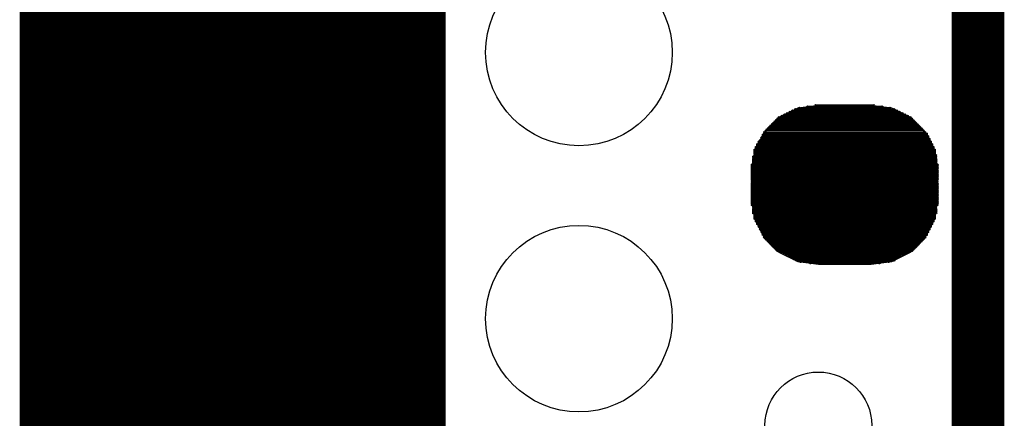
# Model space of a CAD drawing. Extents: x 0 to 126, y 0 to 22.
# Tile 26 of 60: x 15.798 to 17.647, y 7.849 to 8.599. Entities that reach past the tile are written whole.
import ezdxf

# ---------------------------------------------------------------- set-up
doc = ezdxf.new("R2010")
doc.units = 0
doc.layers.get('0').update_dxf_attribs({"linetype": 'CONTINUOUS'})
for name, color, linetype in [('SEEEDSTUDIOXIAONRF52840V1_1_GTO', 10, 'CONTINUOUS'), ('SEEEDSTUDIOXIAONRF52840V1_1_GTS', 9, 'CONTINUOUS'), ('SEEEDSTUDIOXIAONRF52840V1_1_TXT', 12, 'CONTINUOUS')]:
    doc.layers.add(name, color=color, linetype=linetype)

# ---------------------------------------------------------------- blocks, each defined once
blk = doc.blocks.new('ROUND_54')
blk.add_circle((0, 0), 0.1753)
blk = doc.blocks.new('ROUND_2')
blk.add_circle((0, 0), 0)
blk = doc.blocks.new('ROUND_1')
blk.add_circle((0, 0), 0.00127)
blk = doc.blocks.new('ROUND_85')
blk.add_circle((0, 0), 0.1003)

msp = doc.modelspace()

# ---------------------------------------------------------------- linework, layer by layer
at = {"layer": 'SEEEDSTUDIOXIAONRF52840V1_1_GTO'}
for points, const_width in [([(17.59712, 13.03782), (17.59712, 6.29158)], 0.09906), ([(16.19758, 7.43712), (16.19758, 11.63828)], 0.8001)]:
    msp.add_lwpolyline(points, dxfattribs=dict(at, const_width=const_width))
at = {"layer": 'SEEEDSTUDIOXIAONRF52840V1_1_GTS'}
for points in [[(17.22374, 8.41502), (17.2593, 8.4328)], [(17.2593, 8.4328), (17.2974, 8.43788)], [(17.2974, 8.43788), (17.39646, 8.43788)], [(17.39646, 8.43788), (17.43456, 8.4328)], [(17.43456, 8.4328), (17.47012, 8.41502)], [(17.1958, 8.38708), (17.22374, 8.41502)], [(17.47012, 8.41502), (17.49806, 8.38708)], [(17.17802, 8.35152), (17.1958, 8.38708)], [(17.49806, 8.38708), (17.51584, 8.35152)], [(17.17294, 8.31342), (17.17802, 8.35152)], [(17.51584, 8.35152), (17.52092, 8.31342)], [(17.17294, 8.26262), (17.17294, 8.31342)], [(17.52092, 8.31342), (17.52092, 8.26262)], [(17.17802, 8.22452), (17.17294, 8.26262)], [(17.52092, 8.26262), (17.51584, 8.22452)], [(17.1958, 8.18896), (17.17802, 8.22452)], [(17.51584, 8.22452), (17.49806, 8.18896)], [(17.22374, 8.16102), (17.1958, 8.18896)], [(17.49806, 8.18896), (17.47012, 8.16102)], [(17.2593, 8.14324), (17.22374, 8.16102)], [(17.47012, 8.16102), (17.43456, 8.14324)], [(17.2974, 8.13816), (17.2593, 8.14324)], [(17.39646, 8.13816), (17.2974, 8.13816)], [(17.43456, 8.14324), (17.39646, 8.13816)]]:
    msp.add_lwpolyline(points, dxfattribs=at)
at = {"layer": 'SEEEDSTUDIOXIAONRF52840V1_1_GTS', "const_width": 0.00254}
for points in [[(17.26184, 8.4328), (17.43202, 8.4328)], [(17.41678, 8.43534), (17.27708, 8.43534)], [(17.29232, 8.43788), (17.40154, 8.43788)], [(17.2212, 8.41248), (17.47266, 8.41248)], [(17.47012, 8.41502), (17.22374, 8.41502)], [(17.22882, 8.41756), (17.46504, 8.41756)], [(17.45996, 8.4201), (17.2339, 8.4201)], [(17.23898, 8.42264), (17.45488, 8.42264)], [(17.4498, 8.42518), (17.24406, 8.42518)], [(17.24914, 8.42772), (17.44472, 8.42772)], [(17.43964, 8.43026), (17.25422, 8.43026)], [(17.49044, 8.3947), (17.20342, 8.3947)], [(17.20596, 8.39724), (17.4879, 8.39724)], [(17.48536, 8.39978), (17.2085, 8.39978)], [(17.21104, 8.40232), (17.48282, 8.40232)], [(17.48028, 8.40486), (17.21358, 8.40486)], [(17.21612, 8.4074), (17.47774, 8.4074)], [(17.4752, 8.40994), (17.21866, 8.40994)], [(17.19072, 8.37692), (17.50314, 8.37692)], [(17.19326, 8.382), (17.5006, 8.382)], [(17.50314, 8.37946), (17.19326, 8.37946)], [(17.1958, 8.38708), (17.49806, 8.38708)], [(17.5006, 8.38454), (17.1958, 8.38454)], [(17.49552, 8.38962), (17.19834, 8.38962)], [(17.20088, 8.39216), (17.49298, 8.39216)], [(17.5133, 8.35914), (17.18056, 8.35914)], [(17.51076, 8.36422), (17.1831, 8.36422)], [(17.1831, 8.36168), (17.51076, 8.36168)], [(17.50822, 8.3693), (17.18564, 8.3693)], [(17.18564, 8.36676), (17.50822, 8.36676)], [(17.18818, 8.37184), (17.50568, 8.37184)], [(17.50568, 8.37438), (17.19072, 8.37438)], [(17.17548, 8.34136), (17.51838, 8.34136)], [(17.51838, 8.33882), (17.17548, 8.33882)], [(17.51584, 8.35406), (17.17802, 8.35406)], [(17.17802, 8.35152), (17.51584, 8.35152)], [(17.51584, 8.34898), (17.17802, 8.34898)], [(17.17802, 8.34644), (17.51584, 8.34644)], [(17.51838, 8.3439), (17.17802, 8.3439)], [(17.18056, 8.3566), (17.5133, 8.3566)], [(17.17294, 8.32612), (17.52092, 8.32612)], [(17.52092, 8.32358), (17.17294, 8.32358)], [(17.17294, 8.32104), (17.52092, 8.32104)], [(17.17548, 8.33628), (17.51838, 8.33628)], [(17.51838, 8.33374), (17.17548, 8.33374)], [(17.17548, 8.3312), (17.51838, 8.3312)], [(17.51838, 8.32866), (17.17548, 8.32866)], [(17.52092, 8.3185), (17.17294, 8.3185)], [(17.17294, 8.31596), (17.52092, 8.31596)], [(17.52092, 8.31342), (17.17294, 8.31342)], [(17.17294, 8.31088), (17.52092, 8.31088)], [(17.52092, 8.30834), (17.17294, 8.30834)], [(17.17294, 8.3058), (17.52092, 8.3058)], [(17.52092, 8.30326), (17.17294, 8.30326)], [(17.17294, 8.30072), (17.52092, 8.30072)], [(17.52092, 8.29818), (17.17294, 8.29818)], [(17.17294, 8.29564), (17.52092, 8.29564)], [(17.52092, 8.2931), (17.17294, 8.2931)], [(17.17294, 8.29056), (17.52092, 8.29056)], [(17.52092, 8.28802), (17.17294, 8.28802)], [(17.17294, 8.28548), (17.52092, 8.28548)], [(17.52092, 8.28294), (17.17294, 8.28294)], [(17.17294, 8.2804), (17.52092, 8.2804)], [(17.52092, 8.27786), (17.17294, 8.27786)], [(17.17294, 8.27532), (17.52092, 8.27532)], [(17.52092, 8.27278), (17.17294, 8.27278)], [(17.17294, 8.27024), (17.52092, 8.27024)], [(17.52092, 8.2677), (17.17294, 8.2677)], [(17.17294, 8.26516), (17.52092, 8.26516)], [(17.52092, 8.26262), (17.17294, 8.26262)], [(17.17294, 8.26008), (17.52092, 8.26008)], [(17.52092, 8.25754), (17.17294, 8.25754)], [(17.17294, 8.255), (17.52092, 8.255)], [(17.52092, 8.25246), (17.17294, 8.25246)], [(17.17294, 8.24992), (17.52092, 8.24992)], [(17.51838, 8.24738), (17.17548, 8.24738)], [(17.17548, 8.24484), (17.51838, 8.24484)], [(17.51838, 8.2423), (17.17548, 8.2423)], [(17.17548, 8.23976), (17.51838, 8.23976)], [(17.51838, 8.23722), (17.17548, 8.23722)], [(17.17548, 8.23468), (17.51838, 8.23468)], [(17.51584, 8.23214), (17.17802, 8.23214)], [(17.17802, 8.2296), (17.51584, 8.2296)], [(17.51584, 8.22706), (17.17802, 8.22706)], [(17.17802, 8.22452), (17.51584, 8.22452)], [(17.5133, 8.22198), (17.18056, 8.22198)], [(17.18056, 8.21944), (17.5133, 8.21944)], [(17.51076, 8.2169), (17.1831, 8.2169)], [(17.1831, 8.21436), (17.51076, 8.21436)], [(17.50822, 8.21182), (17.18564, 8.21182)], [(17.18564, 8.20928), (17.50822, 8.20928)], [(17.50568, 8.20674), (17.18818, 8.20674)], [(17.18818, 8.2042), (17.50568, 8.2042)], [(17.50314, 8.20166), (17.19072, 8.20166)], [(17.19072, 8.19912), (17.50314, 8.19912)], [(17.5006, 8.19658), (17.19326, 8.19658)], [(17.19326, 8.19404), (17.5006, 8.19404)], [(17.49806, 8.1915), (17.1958, 8.1915)], [(17.1958, 8.18896), (17.49806, 8.18896)], [(17.49552, 8.18642), (17.19834, 8.18642)], [(17.20088, 8.18388), (17.49298, 8.18388)], [(17.49044, 8.18134), (17.20342, 8.18134)], [(17.20596, 8.1788), (17.4879, 8.1788)], [(17.48536, 8.17626), (17.2085, 8.17626)], [(17.21104, 8.17372), (17.48282, 8.17372)], [(17.48028, 8.17118), (17.21358, 8.17118)], [(17.21612, 8.16864), (17.47774, 8.16864)], [(17.4752, 8.1661), (17.21866, 8.1661)], [(17.2212, 8.16356), (17.47266, 8.16356)], [(17.46758, 8.16102), (17.22628, 8.16102)], [(17.23136, 8.15848), (17.4625, 8.15848)], [(17.45742, 8.15594), (17.23644, 8.15594)], [(17.24152, 8.1534), (17.45234, 8.1534)], [(17.44726, 8.15086), (17.2466, 8.15086)], [(17.25168, 8.14832), (17.44218, 8.14832)], [(17.43964, 8.14578), (17.25676, 8.14578)], [(17.26438, 8.14324), (17.42948, 8.14324)], [(17.4117, 8.1407), (17.28216, 8.1407)]]:
    msp.add_lwpolyline(points, dxfattribs=at)

# ---------------------------------------------------------------- block references
at = {"layer": 'SEEEDSTUDIOXIAONRF52840V1_1_GTS'}
for name, p in [('ROUND_54', (16.84782, 8.53694)), ('ROUND_2', (17.39646, 8.43788)), ('ROUND_2', (17.2974, 8.43788)), ('ROUND_2', (17.39646, 8.43788)), ('ROUND_2', (17.43456, 8.4328)), ('ROUND_2', (17.2593, 8.4328)), ('ROUND_1', (17.26184, 8.4328)), ('ROUND_1', (17.27708, 8.43534)), ('ROUND_1', (17.29232, 8.43788)), ('ROUND_1', (17.40154, 8.43788)), ('ROUND_1', (17.41678, 8.43534)), ('ROUND_1', (17.43202, 8.4328)), ('ROUND_2', (17.47012, 8.41502)), ('ROUND_2', (17.22374, 8.41502)), ('ROUND_1', (17.2212, 8.41248)), ('ROUND_1', (17.22374, 8.41502)), ('ROUND_1', (17.22882, 8.41756)), ('ROUND_1', (17.2339, 8.4201)), ('ROUND_1', (17.23898, 8.42264)), ('ROUND_1', (17.24406, 8.42518)), ('ROUND_1', (17.24914, 8.42772)), ('ROUND_1', (17.25422, 8.43026)), ('ROUND_1', (17.43964, 8.43026)), ('ROUND_1', (17.44472, 8.42772)), ('ROUND_1', (17.4498, 8.42518)), ('ROUND_1', (17.45488, 8.42264)), ('ROUND_1', (17.45996, 8.4201)), ('ROUND_1', (17.46504, 8.41756)), ('ROUND_1', (17.47012, 8.41502)), ('ROUND_1', (17.47266, 8.41248)), ('ROUND_1', (17.20342, 8.3947)), ('ROUND_1', (17.20596, 8.39724)), ('ROUND_1', (17.2085, 8.39978)), ('ROUND_1', (17.21104, 8.40232)), ('ROUND_1', (17.21358, 8.40486)), ('ROUND_1', (17.21612, 8.4074)), ('ROUND_1', (17.21866, 8.40994)), ('ROUND_1', (17.4752, 8.40994)), ('ROUND_1', (17.47774, 8.4074)), ('ROUND_1', (17.48028, 8.40486)), ('ROUND_1', (17.48282, 8.40232)), ('ROUND_1', (17.48536, 8.39978)), ('ROUND_1', (17.4879, 8.39724)), ('ROUND_1', (17.49044, 8.3947)), ('ROUND_2', (17.49806, 8.38708)), ('ROUND_2', (17.1958, 8.38708)), ('ROUND_1', (17.19072, 8.37692)), ('ROUND_1', (17.19326, 8.382)), ('ROUND_1', (17.19326, 8.37946)), ('ROUND_1', (17.1958, 8.38708)), ('ROUND_1', (17.1958, 8.38454)), ('ROUND_1', (17.19834, 8.38962)), ('ROUND_1', (17.20088, 8.39216)), ('ROUND_1', (17.49298, 8.39216)), ('ROUND_1', (17.49552, 8.38962)), ('ROUND_1', (17.49806, 8.38708)), ('ROUND_1', (17.5006, 8.38454)), ('ROUND_1', (17.5006, 8.382)), ('ROUND_1', (17.50314, 8.37946)), ('ROUND_1', (17.50314, 8.37692)), ('ROUND_1', (17.18056, 8.35914)), ('ROUND_1', (17.1831, 8.36422)), ('ROUND_1', (17.1831, 8.36168)), ('ROUND_1', (17.18564, 8.3693)), ('ROUND_1', (17.18564, 8.36676)), ('ROUND_1', (17.18818, 8.37184)), ('ROUND_1', (17.19072, 8.37438)), ('ROUND_1', (17.50568, 8.37438)), ('ROUND_1', (17.50568, 8.37184)), ('ROUND_1', (17.50822, 8.3693)), ('ROUND_1', (17.50822, 8.36676)), ('ROUND_1', (17.51076, 8.36422)), ('ROUND_1', (17.51076, 8.36168)), ('ROUND_1', (17.5133, 8.35914)), ('ROUND_2', (17.51584, 8.35152)), ('ROUND_2', (17.17802, 8.35152)), ('ROUND_1', (17.17548, 8.34136)), ('ROUND_1', (17.17548, 8.33882)), ('ROUND_1', (17.17802, 8.35406)), ('ROUND_1', (17.17802, 8.35152)), ('ROUND_1', (17.17802, 8.34898)), ('ROUND_1', (17.17802, 8.34644)), ('ROUND_1', (17.17802, 8.3439)), ('ROUND_1', (17.18056, 8.3566)), ('ROUND_1', (17.5133, 8.3566)), ('ROUND_1', (17.51584, 8.35406)), ('ROUND_1', (17.51584, 8.35152)), ('ROUND_1', (17.51584, 8.34898)), ('ROUND_1', (17.51584, 8.34644)), ('ROUND_1', (17.51838, 8.3439)), ('ROUND_1', (17.51838, 8.34136)), ('ROUND_1', (17.51838, 8.33882)), ('ROUND_1', (17.17294, 8.32612)), ('ROUND_1', (17.17294, 8.32358)), ('ROUND_1', (17.17294, 8.32104)), ('ROUND_1', (17.17548, 8.33628)), ('ROUND_1', (17.17548, 8.33374)), ('ROUND_1', (17.17548, 8.3312)), ('ROUND_1', (17.17548, 8.32866)), ('ROUND_1', (17.51838, 8.33628)), ('ROUND_1', (17.51838, 8.33374)), ('ROUND_1', (17.51838, 8.3312)), ('ROUND_1', (17.51838, 8.32866)), ('ROUND_1', (17.52092, 8.32612)), ('ROUND_1', (17.52092, 8.32358)), ('ROUND_1', (17.52092, 8.32104)), ('ROUND_2', (17.52092, 8.31342)), ('ROUND_2', (17.17294, 8.31342)), ('ROUND_1', (17.17294, 8.3185)), ('ROUND_1', (17.17294, 8.31596)), ('ROUND_1', (17.17294, 8.31342)), ('ROUND_1', (17.17294, 8.31088)), ('ROUND_1', (17.17294, 8.30834)), ('ROUND_1', (17.17294, 8.3058)), ('ROUND_1', (17.17294, 8.30326)), ('ROUND_1', (17.52092, 8.3185)), ('ROUND_1', (17.52092, 8.31596)), ('ROUND_1', (17.52092, 8.31342)), ('ROUND_1', (17.52092, 8.31088)), ('ROUND_1', (17.52092, 8.30834)), ('ROUND_1', (17.52092, 8.3058)), ('ROUND_1', (17.52092, 8.30326)), ('ROUND_1', (17.17294, 8.30072)), ('ROUND_1', (17.17294, 8.29818)), ('ROUND_1', (17.17294, 8.29564)), ('ROUND_1', (17.17294, 8.2931)), ('ROUND_1', (17.17294, 8.29056)), ('ROUND_1', (17.17294, 8.28802)), ('ROUND_1', (17.17294, 8.28548)), ('ROUND_1', (17.17294, 8.28294)), ('ROUND_1', (17.52092, 8.30072)), ('ROUND_1', (17.52092, 8.29818)), ('ROUND_1', (17.52092, 8.29564)), ('ROUND_1', (17.52092, 8.2931)), ('ROUND_1', (17.52092, 8.29056)), ('ROUND_1', (17.52092, 8.28802)), ('ROUND_1', (17.52092, 8.28548)), ('ROUND_1', (17.52092, 8.28294)), ('ROUND_1', (17.17294, 8.2804)), ('ROUND_1', (17.17294, 8.27786)), ('ROUND_1', (17.17294, 8.27532)), ('ROUND_1', (17.17294, 8.27278)), ('ROUND_1', (17.17294, 8.27024)), ('ROUND_1', (17.17294, 8.2677)), ('ROUND_1', (17.17294, 8.26516)), ('ROUND_1', (17.52092, 8.2804)), ('ROUND_1', (17.52092, 8.27786)), ('ROUND_1', (17.52092, 8.27532)), ('ROUND_1', (17.52092, 8.27278)), ('ROUND_1', (17.52092, 8.27024)), ('ROUND_1', (17.52092, 8.2677)), ('ROUND_1', (17.52092, 8.26516)), ('ROUND_2', (17.52092, 8.26262)), ('ROUND_2', (17.17294, 8.26262)), ('ROUND_1', (17.17294, 8.26262)), ('ROUND_1', (17.17294, 8.26008)), ('ROUND_1', (17.17294, 8.25754)), ('ROUND_1', (17.17294, 8.255)), ('ROUND_1', (17.17294, 8.25246)), ('ROUND_1', (17.17294, 8.24992)), ('ROUND_1', (17.17548, 8.24738)), ('ROUND_1', (17.51838, 8.24738)), ('ROUND_1', (17.52092, 8.26262)), ('ROUND_1', (17.52092, 8.26008)), ('ROUND_1', (17.52092, 8.25754)), ('ROUND_1', (17.52092, 8.255)), ('ROUND_1', (17.52092, 8.25246)), ('ROUND_1', (17.52092, 8.24992)), ('ROUND_1', (17.17548, 8.24484)), ('ROUND_1', (17.17548, 8.2423)), ('ROUND_1', (17.17548, 8.23976)), ('ROUND_1', (17.17548, 8.23722)), ('ROUND_1', (17.17548, 8.23468)), ('ROUND_1', (17.17802, 8.23214)), ('ROUND_1', (17.17802, 8.2296)), ('ROUND_1', (17.51584, 8.23214)), ('ROUND_1', (17.51584, 8.2296)), ('ROUND_1', (17.51838, 8.24484)), ('ROUND_1', (17.51838, 8.2423)), ('ROUND_1', (17.51838, 8.23976)), ('ROUND_1', (17.51838, 8.23722)), ('ROUND_1', (17.51838, 8.23468)), ('ROUND_2', (17.51584, 8.22452)), ('ROUND_2', (17.17802, 8.22452)), ('ROUND_54', (16.84782, 8.03656)), ('ROUND_1', (17.17802, 8.22706)), ('ROUND_1', (17.17802, 8.22452)), ('ROUND_1', (17.18056, 8.22198)), ('ROUND_1', (17.18056, 8.21944)), ('ROUND_1', (17.1831, 8.2169)), ('ROUND_1', (17.1831, 8.21436)), ('ROUND_1', (17.18564, 8.21182)), ('ROUND_1', (17.18564, 8.20928)), ('ROUND_1', (17.50822, 8.21182)), ('ROUND_1', (17.50822, 8.20928)), ('ROUND_1', (17.51076, 8.2169)), ('ROUND_1', (17.51076, 8.21436)), ('ROUND_1', (17.5133, 8.22198)), ('ROUND_1', (17.5133, 8.21944)), ('ROUND_1', (17.51584, 8.22706)), ('ROUND_1', (17.51584, 8.22452)), ('ROUND_1', (17.18818, 8.20674)), ('ROUND_1', (17.18818, 8.2042)), ('ROUND_1', (17.19072, 8.20166)), ('ROUND_1', (17.19072, 8.19912)), ('ROUND_1', (17.19326, 8.19658)), ('ROUND_1', (17.19326, 8.19404)), ('ROUND_1', (17.1958, 8.1915)), ('ROUND_1', (17.49806, 8.1915)), ('ROUND_1', (17.5006, 8.19658)), ('ROUND_1', (17.5006, 8.19404)), ('ROUND_1', (17.50314, 8.20166)), ('ROUND_1', (17.50314, 8.19912)), ('ROUND_1', (17.50568, 8.20674)), ('ROUND_1', (17.50568, 8.2042)), ('ROUND_2', (17.49806, 8.18896)), ('ROUND_2', (17.1958, 8.18896)), ('ROUND_1', (17.1958, 8.18896)), ('ROUND_1', (17.19834, 8.18642)), ('ROUND_1', (17.20088, 8.18388)), ('ROUND_1', (17.20342, 8.18134)), ('ROUND_1', (17.20596, 8.1788)), ('ROUND_1', (17.2085, 8.17626)), ('ROUND_1', (17.21104, 8.17372)), ('ROUND_1', (17.48282, 8.17372)), ('ROUND_1', (17.48536, 8.17626)), ('ROUND_1', (17.4879, 8.1788)), ('ROUND_1', (17.49044, 8.18134)), ('ROUND_1', (17.49298, 8.18388)), ('ROUND_1', (17.49552, 8.18642)), ('ROUND_1', (17.49806, 8.18896)), ('ROUND_2', (17.47012, 8.16102)), ('ROUND_2', (17.22374, 8.16102)), ('ROUND_1', (17.21358, 8.17118)), ('ROUND_1', (17.21612, 8.16864)), ('ROUND_1', (17.21866, 8.1661)), ('ROUND_1', (17.2212, 8.16356)), ('ROUND_1', (17.22628, 8.16102)), ('ROUND_1', (17.23136, 8.15848)), ('ROUND_1', (17.23644, 8.15594)), ('ROUND_1', (17.24152, 8.1534)), ('ROUND_1', (17.45234, 8.1534)), ('ROUND_1', (17.45742, 8.15594)), ('ROUND_1', (17.4625, 8.15848)), ('ROUND_1', (17.46758, 8.16102)), ('ROUND_1', (17.47266, 8.16356)), ('ROUND_1', (17.4752, 8.1661)), ('ROUND_1', (17.47774, 8.16864)), ('ROUND_1', (17.48028, 8.17118)), ('ROUND_2', (17.43456, 8.14324)), ('ROUND_2', (17.2593, 8.14324)), ('ROUND_2', (17.39646, 8.13816)), ('ROUND_2', (17.2974, 8.13816)), ('ROUND_1', (17.2466, 8.15086)), ('ROUND_1', (17.25168, 8.14832)), ('ROUND_1', (17.25676, 8.14578)), ('ROUND_1', (17.26438, 8.14324)), ('ROUND_1', (17.28216, 8.1407)), ('ROUND_1', (17.4117, 8.1407)), ('ROUND_1', (17.42948, 8.14324)), ('ROUND_1', (17.43964, 8.14578)), ('ROUND_1', (17.44218, 8.14832)), ('ROUND_1', (17.44726, 8.15086))]:
    msp.add_blockref(name, p, dxfattribs=at)
at = {"layer": 'SEEEDSTUDIOXIAONRF52840V1_1_TXT'}
for p in [(16.0655, 8.4582), (17.2974, 7.8359)]:
    msp.add_blockref('ROUND_85', p, dxfattribs=at)

doc.saveas('drawing.dxf')
